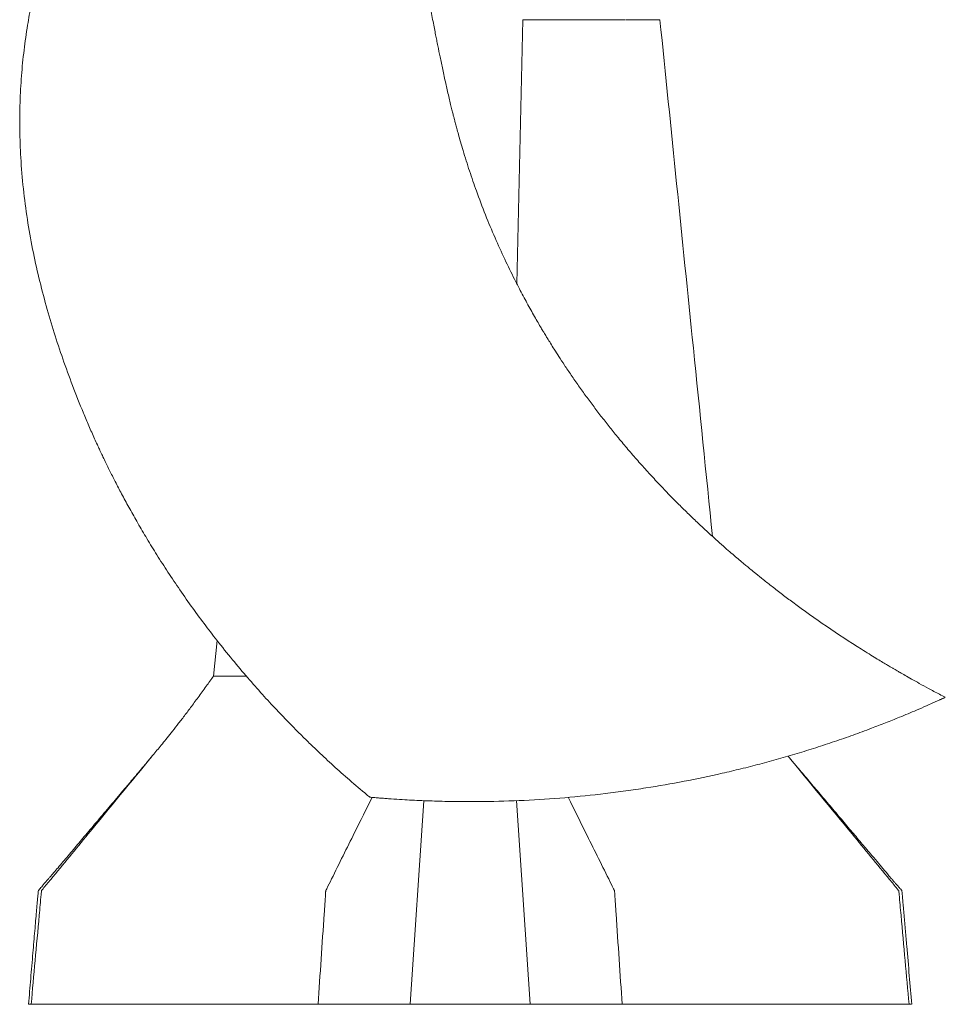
# Model space of a CAD drawing. Header units: millimetres. Extents: x 647 to 1402, y 657 to 2624.
# Tile 1 of 7: x 666 to 1402, y 657 to 1440. Entities that reach past the tile are written whole.
import ezdxf

# ---------------------------------------------------------------- set-up
doc = ezdxf.new("R2010")
doc.units = ezdxf.units.MM

msp = doc.modelspace()

# ---------------------------------------------------------------- linework, layer by layer
at = {"color": 7, "linetype": 'Continuous', "lineweight": 15}
for p, q in [((1066.44, 1439.53), (1061.67, 1229.6)), ((823.36, 946.18), (820.49, 917.97)), ((826.27, 917.97), (846.56, 917.97)), ((976.86, 657.19), (987.75, 818.99)), ((1072.14, 657.19), (1061.25, 819.06)), ((675.54, 657.19), (903.64, 657.19)), ((903.64, 657.19), (976.86, 657.19)), ((976.86, 657.19), (1072.14, 657.19)), ((1072.14, 657.19), (1145.36, 657.19)), ((1145.36, 657.19), (1373.46, 657.19))]:
    msp.add_line(p, q, dxfattribs=at)
for points, knots in [([(896.78, 1783.06), (896.36, 1782.8), (895.51, 1782.27), (893.69, 1781.12), (891.45, 1779.7), (888.76, 1778.22), (885.94, 1776.49), (883, 1774.63), (880.07, 1772.8), (877.18, 1770.99), (874.23, 1769.13), (870.4, 1766.73), (865.83, 1763.86), (860.79, 1760.64), (856.08, 1757.54), (851.55, 1754.45), (846.8, 1751.11), (841.55, 1747.3), (835.86, 1743.07), (829.98, 1738.56), (824.94, 1734.57), (821.06, 1731.42), (818.55, 1729.35), (816.6, 1727.71), (814.91, 1726.28), (813.18, 1724.79), (810.4, 1722.38), (806.66, 1719.02), (802.47, 1715.07), (798.77, 1711.35), (795.49, 1707.85), (792.14, 1704.04), (788.59, 1699.71), (784.66, 1694.7), (780.25, 1688.8), (775.33, 1681.9), (769.42, 1673.24), (762.79, 1662.99), (755.73, 1651.49), (748.96, 1639.88), (742.56, 1628.39), (736.95, 1617.87), (732.08, 1608.38), (727.89, 1599.95), (723.98, 1591.83), (720.35, 1584.07), (717, 1576.69), (713.93, 1569.73), (711.18, 1563.35), (709.01, 1558.15), (707.37, 1554.17), (706.2, 1551.27), (705.24, 1548.87), (704.45, 1546.87), (703.71, 1544.99), (702.85, 1542.79), (701.76, 1539.97), (700.5, 1536.63), (699.16, 1533.04), (696.3, 1525.26), (692.15, 1513.34), (687.11, 1497.47), (682.69, 1481.96), (678.84, 1466.62), (675.47, 1451.08), (672.37, 1433.98), (669.7, 1415.22), (667.66, 1394.72), (666.51, 1373.58), (666.33, 1351.93), (667.16, 1329.04), (669.13, 1305.28), (672.32, 1281), (676.5, 1257.37), (681.55, 1234.43), (687.31, 1212.28), (693.67, 1190.86), (700.65, 1169.78), (708.41, 1148.48), (714.77, 1132.5), (719.22, 1121.89), (721.4, 1116.8), (723.63, 1111.68), (725.88, 1106.66), (727.92, 1102.18), (729.53, 1098.7), (731.02, 1095.52), (732.75, 1091.86), (735.1, 1086.97), (738.33, 1080.4), (742.47, 1072.21), (747.55, 1062.47), (753.24, 1051.96), (759.61, 1040.63), (766.71, 1028.5), (774.58, 1015.61), (783.21, 1002.08), (792.63, 987.99), (802.61, 973.74), (812.83, 959.81), (823.76, 945.56), (835.29, 931.22), (847.38, 916.88), (859.12, 903.59), (869.71, 892.11), (879.15, 882.24), (887.45, 873.81), (895.64, 865.74), (904.97, 856.78), (915.91, 846.63), (928.77, 835.2), (938.51, 826.87), (943.99, 822.37), (944.76, 821.74)], [0, 0, 0, 0, 0.001321, 0.002664, 0.005879, 0.008735, 0.011463, 0.014692, 0.017869, 0.020818, 0.023923, 0.027278, 0.032927, 0.038487, 0.043464, 0.048062, 0.053187, 0.059028, 0.065504, 0.072353, 0.07915, 0.082995, 0.085962, 0.08802, 0.089915, 0.092013, 0.094249, 0.099934, 0.105679, 0.109859, 0.114112, 0.11859, 0.123495, 0.129119, 0.135666, 0.143231, 0.151825, 0.163758, 0.175913, 0.187936, 0.199693, 0.211075, 0.2198, 0.228193, 0.23622, 0.243854, 0.251071, 0.257852, 0.264151, 0.269616, 0.272873, 0.275648, 0.277949, 0.279785, 0.281369, 0.28334, 0.286091, 0.289422, 0.29284, 0.296306, 0.31151, 0.326435, 0.340621, 0.354379, 0.368434, 0.382818, 0.400449, 0.41865, 0.437356, 0.456472, 0.475916, 0.497902, 0.519501, 0.540629, 0.561313, 0.581577, 0.601087, 0.620369, 0.640289, 0.661044, 0.665892, 0.670783, 0.675715, 0.680688, 0.685373, 0.688762, 0.690859, 0.694671, 0.699462, 0.705221, 0.714034, 0.723717, 0.734254, 0.745631, 0.758092, 0.771401, 0.785547, 0.800521, 0.816206, 0.831519, 0.846198, 0.863647, 0.880167, 0.895779, 0.910503, 0.921457, 0.931876, 0.94178, 0.951846, 0.966077, 0.981244, 0.997359, 1, 1, 1, 1]), ([(1402.29, 901.11), (1400.71, 901.92), (1396.26, 904.23), (1389.37, 907.92), (1381.97, 911.96), (1375.73, 915.44), (1370.62, 918.34), (1366.82, 920.52), (1364.17, 922.06), (1362.52, 923.02), (1361.4, 923.68), (1360.49, 924.2), (1359.54, 924.77), (1357.84, 925.77), (1355.19, 927.34), (1351.39, 929.62), (1346.8, 932.4), (1341.44, 935.69), (1328.25, 943.94), (1307.83, 957.34), (1287.05, 972.11), (1272.78, 982.81), (1264.96, 988.82), (1257.93, 994.35), (1252.28, 998.88), (1247.9, 1002.46), (1244.61, 1005.17), (1241.87, 1007.45), (1238.9, 1009.94), (1235.31, 1012.99), (1230.76, 1016.89), (1225.55, 1021.45), (1219.62, 1026.73), (1212.98, 1032.76), (1205.82, 1039.42), (1198.2, 1046.7), (1190.22, 1054.55), (1181.99, 1062.9), (1173.73, 1071.54), (1165.64, 1080.3), (1157.72, 1089.15), (1149.99, 1098.09), (1142.68, 1106.82), (1135.8, 1115.31), (1129.32, 1123.56), (1122.98, 1131.86), (1116.79, 1140.23), (1110.75, 1148.65), (1104.99, 1156.93), (1099.77, 1164.68), (1095.27, 1171.55), (1091.55, 1177.36), (1088.54, 1182.16), (1086.32, 1185.76), (1084.77, 1188.3), (1083.55, 1190.33), (1082.13, 1192.68), (1080.2, 1195.94), (1077.72, 1200.17), (1074.9, 1205.09), (1071.93, 1210.38), (1068.92, 1215.85), (1065.89, 1221.49), (1062.84, 1227.3), (1058.12, 1236.52), (1051.8, 1249.47), (1044.08, 1266.51), (1036.53, 1284.61), (1030.8, 1299.69), (1026.67, 1311.39), (1023.97, 1319.37), (1021.38, 1327.42), (1019.01, 1335.15), (1016.97, 1342.12), (1015.3, 1348.01), (1014, 1352.79), (1013.09, 1356.19), (1012.48, 1358.5), (1012.01, 1360.3), (1011.44, 1362.5), (1010.69, 1365.45), (1009.76, 1369.16), (1008.67, 1373.62), (1007.49, 1378.58), (1006.29, 1383.74), (1004.66, 1390.9), (1002.76, 1399.63), (1000.68, 1409.58), (999.1, 1417.34), (997.94, 1423.2), (997.04, 1427.77), (996.07, 1432.7), (994.96, 1438.32), (993.38, 1446.41), (991.41, 1456.32), (989.61, 1465.61), (988.41, 1472.42), (987.64, 1477.2), (986.92, 1482.21), (986.28, 1487.46), (985.79, 1492.73), (985.48, 1497.59), (985.34, 1501.59), (985.3, 1504.67), (985.3, 1507.31), (985.36, 1510.12), (985.5, 1513.55), (985.79, 1517.66), (986.4, 1523.62), (987.49, 1531.1), (989.21, 1539.68), (991.28, 1547.79), (993.86, 1556.22), (997.1, 1565.07), (1001.19, 1574.46), (1005.29, 1582.41), (1009.01, 1588.78), (1011.94, 1593.44), (1014.64, 1597.4), (1017.24, 1601.01), (1020.06, 1604.71), (1023.45, 1608.86), (1027.48, 1613.52), (1031.99, 1618.28), (1036.66, 1622.75), (1040.89, 1626.52), (1044.6, 1629.64), (1047.76, 1632.22), (1049.8, 1633.86), (1050.79, 1634.62), (1050.81, 1634.64)], [0, 0, 0, 0, 0.005796, 0.016327, 0.025473, 0.033237, 0.039613, 0.044596, 0.047528, 0.049594, 0.050796, 0.051786, 0.052994, 0.05442, 0.058216, 0.063022, 0.068845, 0.075692, 0.083522, 0.119499, 0.155248, 0.166559, 0.177618, 0.187377, 0.195693, 0.201211, 0.20583, 0.20955, 0.21285, 0.218457, 0.224881, 0.232392, 0.24102, 0.250764, 0.261626, 0.272866, 0.285094, 0.298085, 0.311086, 0.324035, 0.33693, 0.349772, 0.362559, 0.373994, 0.385383, 0.396726, 0.408023, 0.419273, 0.430475, 0.440889, 0.449729, 0.457221, 0.463366, 0.468165, 0.470993, 0.473072, 0.475874, 0.479951, 0.485424, 0.491826, 0.498422, 0.505196, 0.512149, 0.519279, 0.526587, 0.545878, 0.566224, 0.587524, 0.609778, 0.618782, 0.627934, 0.637233, 0.646346, 0.654262, 0.66091, 0.666293, 0.670409, 0.672376, 0.674052, 0.676479, 0.679785, 0.68397, 0.688937, 0.694722, 0.700587, 0.706211, 0.718635, 0.729692, 0.739345, 0.744444, 0.749183, 0.754589, 0.760847, 0.767919, 0.781562, 0.793984, 0.79903, 0.80434, 0.809907, 0.815729, 0.821797, 0.827327, 0.83179, 0.834954, 0.837446, 0.840466, 0.84421, 0.848692, 0.853924, 0.863802, 0.873322, 0.882409, 0.891054, 0.902034, 0.913115, 0.924407, 0.931145, 0.93715, 0.942343, 0.946798, 0.951743, 0.957618, 0.964449, 0.972104, 0.97939, 0.986052, 0.991125, 0.995748, 0.999905, 1, 1, 1, 1]), ([(1066.44, 1439.53), (1070.98, 1439.53), (1078.61, 1439.53), (1089.03, 1439.53), (1096.93, 1439.53), (1104.91, 1439.53), (1110.76, 1439.53), (1114.42, 1439.53), (1116.82, 1439.53), (1118.49, 1439.53), (1119.92, 1439.53), (1120.4, 1439.53), (1121.5, 1439.53), (1121.69, 1439.53), (1122.54, 1439.53), (1122.67, 1439.53), (1122.95, 1439.53), (1122.96, 1439.53), (1123.05, 1439.53), (1123.06, 1439.53), (1123.08, 1439.53), (1123.09, 1439.53), (1123.11, 1439.53), (1123.12, 1439.53), (1123.14, 1439.53), (1123.15, 1439.53), (1123.17, 1439.53), (1123.19, 1439.53), (1123.2, 1439.53), (1123.22, 1439.53), (1123.23, 1439.53), (1123.25, 1439.53), (1123.26, 1439.53), (1123.28, 1439.53), (1123.29, 1439.53), (1123.31, 1439.53), (1123.32, 1439.53), (1123.34, 1439.53), (1123.36, 1439.53), (1123.37, 1439.53), (1123.39, 1439.53), (1123.4, 1439.53), (1123.42, 1439.53), (1123.43, 1439.53), (1123.45, 1439.53), (1123.46, 1439.53), (1123.48, 1439.53), (1123.49, 1439.53), (1123.51, 1439.53), (1123.53, 1439.53), (1123.54, 1439.53), (1123.56, 1439.53), (1123.57, 1439.53), (1123.59, 1439.53), (1123.6, 1439.53), (1123.62, 1439.53), (1123.63, 1439.53), (1123.65, 1439.53), (1123.66, 1439.53), (1123.68, 1439.53), (1123.7, 1439.53), (1123.71, 1439.53), (1123.73, 1439.53), (1123.74, 1439.53), (1123.76, 1439.53), (1123.79, 1439.53), (1123.82, 1439.53), (1123.85, 1439.53), (1123.91, 1439.53), (1124.05, 1439.53), (1124.25, 1439.53), (1124.59, 1439.53), (1124.86, 1439.53), (1125.07, 1439.53), (1125.13, 1439.53), (1125.2, 1439.53), (1125.26, 1439.53), (1125.32, 1439.53), (1125.39, 1439.53), (1125.45, 1439.53), (1125.58, 1439.53), (1125.71, 1439.53), (1125.83, 1439.53), (1125.9, 1439.53), (1125.96, 1439.53), (1126.18, 1439.53), (1126.54, 1439.53), (1127.59, 1439.53), (1129.22, 1439.53), (1131.5, 1439.53), (1134.03, 1439.53), (1136.84, 1439.53), (1141.19, 1439.53), (1145.19, 1439.53), (1148.05, 1439.53), (1148.1, 1439.53)], [0, 0, 0, 0, 0.0418656, 0.0627984, 0.0837312, 0.1046639, 0.1255967, 0.1360631, 0.1465295, 0.1569959, 0.1622291, 0.1674623, 0.1674623, 0.1732517, 0.1761465, 0.1775938, 0.1783175, 0.1790412, 0.1792221, 0.1793126, 0.179403, 0.1794935, 0.1795839, 0.1796744, 0.1797649, 0.1798553, 0.1799458, 0.1800362, 0.1801267, 0.1802172, 0.1803076, 0.1803981, 0.1804885, 0.180579, 0.1806695, 0.1807599, 0.1808504, 0.1809408, 0.1810313, 0.1811218, 0.1812122, 0.1813027, 0.1813931, 0.1814836, 0.1815741, 0.1816645, 0.181755, 0.1818454, 0.1819359, 0.1820264, 0.1821168, 0.1822073, 0.1822977, 0.1823882, 0.1824787, 0.1825691, 0.1826596, 0.18275, 0.1828405, 0.1829309, 0.1830214, 0.1831119, 0.1832023, 0.1832928, 0.1833832, 0.1835642, 0.1837451, 0.183926, 0.1841069, 0.1848306, 0.186278, 0.1877253, 0.19062, 0.1909819, 0.1913437, 0.1917056, 0.1920674, 0.1924292, 0.1927911, 0.1931529, 0.1935148, 0.1949621, 0.195324, 0.1956858, 0.1960476, 0.1964095, 0.1993042, 0.2021989, 0.2137778, 0.2253566, 0.2369355, 0.2485143, 0.2600932, 0.2832509, 0.2837102, 0.2837102, 0.2837102, 0.2837102]), ([(1153.39, 1439.53), (1154.46, 1439.53), (1158.36, 1439.53), (1162.1, 1439.53), (1164.74, 1439.53)], [0.29788833, 0.29788833, 0.29788833, 0.29788833, 0.30640865, 0.3287888, 0.3287888, 0.3287888, 0.3287888]), ([(1164.74, 1439.53), (1166.08, 1439.53), (1168.78, 1439.53), (1171.84, 1439.53), (1174.3, 1439.53), (1175.18, 1439.53), (1175.47, 1439.53), (1175.39, 1439.53), (1175.36, 1439.53)], [0, 0, 0, 0, 0.347119, 0.69426, 0.78071, 0.867099, 0.954365, 1, 1, 1, 1]), ([(1217.21, 1028.94), (1212.13, 1078.87), (1198.2, 1215.73), (1184.26, 1352.6), (1175.41, 1439.53)], [0, 0, 0, 0, 0.364868, 1, 1, 1, 1]), ([(820.47, 917.97), (818.54, 915.27), (814.41, 909.49), (808.32, 901.13), (802.29, 892.97), (796.69, 885.54), (791.53, 878.84), (786.85, 872.87), (782.6, 867.58), (780.19, 864.64), (778.99, 863.18)], [0, 0, 0, 0, 0.122991, 0.262885, 0.396925, 0.525646, 0.649638, 0.769547, 0.886081, 1, 1, 1, 1]), ([(820.48, 917.97), (820.48, 917.97), (820.47, 917.97), (820.8, 917.97), (821.5, 917.97), (822.64, 917.97), (824.17, 917.96), (825.57, 917.96), (826.27, 917.97)], [0, 0, 0, 0, 0.007978, 0.200392, 0.393867, 0.587699, 0.793631, 1, 1, 1, 1]), ([(944.77, 821.75), (944.74, 821.75), (944.57, 821.77), (944.96, 821.74), (945.76, 821.66), (946.4, 821.61), (947.51, 821.51), (948.94, 821.39), (951.01, 821.22), (954.03, 820.98), (957.63, 820.7), (963.18, 820.3), (970.06, 819.85), (978.26, 819.4), (988.84, 818.9), (1002.35, 818.45), (1018.73, 818.19), (1040.48, 818.25), (1067.52, 819.06), (1099.83, 821.18), (1126.71, 823.91), (1148.2, 826.69), (1169.1, 829.77), (1194.67, 834.23), (1219.8, 839.5), (1239.83, 844.24), (1254.81, 848.05), (1269.7, 852.12), (1284.58, 856.45), (1299.43, 861.06), (1314.26, 865.95), (1328.97, 871.07), (1342.48, 876.05), (1354.81, 880.8), (1366.73, 885.58), (1377.58, 890.11), (1386.21, 893.85), (1391.12, 896.02), (1394.23, 897.42), (1396.61, 898.49), (1398.61, 899.4), (1400.13, 900.09), (1400.75, 900.37), (1401.05, 900.51)], [0, 0, 0, 0, 0.000881, 0.006233, 0.011745, 0.01989, 0.02405, 0.028305, 0.035761, 0.043372, 0.052859, 0.062455, 0.082044, 0.098662, 0.115283, 0.148866, 0.182811, 0.216801, 0.283103, 0.349495, 0.416141, 0.449509, 0.482876, 0.546292, 0.609789, 0.641656, 0.673523, 0.705441, 0.73736, 0.769772, 0.802197, 0.834665, 0.867146, 0.892386, 0.917644, 0.948511, 0.967012, 0.978124, 0.983682, 0.989391, 0.994043, 0.997173, 1, 1, 1, 1]), ([(1401.05, 900.51), (1401.32, 900.64), (1401.78, 900.85), (1402.26, 901.07), (1402.27, 901.07), (1402.27, 901.07)], [0, 0, 0, 0, 0.442336, 0.722419, 1, 1, 1, 1]), ([(675.54, 657.19), (676.58, 668.68), (678.66, 691.67), (681.29, 720.7), (682.98, 739.45), (683.57, 745.83), (683.64, 746.75), (683.66, 747.12), (683.7, 747.37), (683.73, 747.47), (683.8, 747.6), (683.98, 747.77), (684.22, 748.09), (684.56, 748.47), (686.86, 751.29), (698.84, 765.83), (727.57, 800.72), (757.13, 836.62), (776.69, 860.39), (778.99, 863.18)], [0, 0, 0, 0, 0.125, 0.25, 0.3046875, 0.3105469, 0.3115234, 0.3134766, 0.3139648, 0.3141002, 0.3144531, 0.3154297, 0.3164062, 0.3183594, 0.3203125, 0.3515625, 0.5, 0.75, 0.7832676, 0.7832676, 0.7832676, 0.7832676]), ([(770.83, 853.27), (769, 851.1), (765.18, 846.59), (759.35, 839.69), (753.3, 832.53), (745.9, 823.77), (737.16, 813.45), (727.36, 801.85), (717.99, 790.76), (710.55, 781.95), (704.89, 775.23), (700.83, 770.42), (697.06, 765.94), (693.61, 761.88), (690.86, 758.74), (688.84, 756.44), (687.41, 754.82), (686.04, 753.24), (684.62, 751.52), (683.33, 749.98), (682.45, 748.91), (681.79, 748.14), (681.45, 747.76), (681.14, 747.36), (681.17, 746.35), (680.96, 744.74), (680.69, 741.47), (680.25, 736.77), (679.7, 730.45), (679.07, 723.31), (678.38, 715.36), (677.64, 706.86), (676.56, 694.17), (675.16, 677.59), (674.02, 663.97), (673.45, 657.19)], [0, 0, 0, 0, 0.037744, 0.078215, 0.119577, 0.161809, 0.229887, 0.298374, 0.362427, 0.421766, 0.450747, 0.478476, 0.504913, 0.528277, 0.547926, 0.55853, 0.56804, 0.577138, 0.58831, 0.595966, 0.603391, 0.606668, 0.609288, 0.610173, 0.613243, 0.621439, 0.631735, 0.655274, 0.682562, 0.713456, 0.747827, 0.785428, 0.823573, 0.912185, 1, 1, 1, 1]), ([(1373.46, 657.19), (1372.42, 668.68), (1370.34, 691.67), (1367.71, 720.7), (1366.02, 739.45), (1365.43, 745.83), (1365.36, 746.75), (1365.34, 747.12), (1365.3, 747.37), (1365.27, 747.47), (1365.2, 747.6), (1365.02, 747.77), (1364.78, 748.09), (1364.45, 748.47), (1362.14, 751.29), (1350.16, 765.83), (1321.55, 800.58), (1294.39, 833.57), (1277.26, 854.37)], [0, 0, 0, 0, 0.125, 0.25, 0.3046875, 0.3105469, 0.3115234, 0.3134766, 0.3139648, 0.3141002, 0.3144531, 0.3154297, 0.3164062, 0.3183594, 0.3203125, 0.3515625, 0.5, 0.74825, 0.74825, 0.74825, 0.74825]), ([(1375.55, 657.19), (1374.92, 664.75), (1373.63, 680.15), (1372.15, 697.59), (1371.13, 709.52), (1370.6, 715.68), (1370.06, 721.85), (1369.52, 727.98), (1369.01, 733.77), (1368.57, 738.7), (1368.22, 742.59), (1367.98, 745.17), (1367.85, 746.69), (1367.83, 747.32), (1367.68, 747.63), (1367.07, 748.18), (1366.42, 749.1), (1365.46, 750.23), (1364.77, 751.03), (1364.01, 751.82), (1363.15, 752.75), (1362.14, 753.85), (1360.81, 755.41), (1359.22, 757.31), (1356.51, 760.52), (1352.76, 764.98), (1347.86, 770.79), (1342.05, 777.68), (1335.15, 785.85), (1327.08, 795.41), (1318.46, 805.62), (1309.54, 816.16), (1300.64, 826.68), (1292, 836.91), (1284.53, 845.75), (1279.94, 851.17), (1278.15, 853.29)], [0, 0, 0, 0, 0.0975247, 0.1983693, 0.2247913, 0.2512414, 0.2777521, 0.3043537, 0.3302566, 0.3524013, 0.3679769, 0.380427, 0.3854874, 0.3877581, 0.3883011, 0.3900084, 0.3983623, 0.4024908, 0.4098708, 0.4178705, 0.4228406, 0.4277589, 0.437603, 0.4487013, 0.4607254, 0.4927548, 0.5254291, 0.5604873, 0.6112301, 0.6660599, 0.7250161, 0.7869661, 0.8475832, 0.9064043, 0.9633749, 1, 1, 1, 1]), ([(903.64, 657.19), (904.44, 669.16), (906.06, 693.11), (908.02, 722.3), (909.22, 740.07), (909.61, 745.97), (909.67, 746.81), (909.71, 747.13), (909.7, 747.39), (909.72, 747.47), (909.78, 747.6), (909.88, 747.79), (910.04, 748.11), (910.24, 748.51), (911.69, 751.43), (919.16, 766.48), (931.18, 790.68), (941.92, 812.29), (946.54, 821.6)], [0, 0, 0, 0, 0.125, 0.25, 0.3046875, 0.3105469, 0.3115234, 0.3134766, 0.3139648, 0.3141002, 0.3144531, 0.3154297, 0.3164062, 0.3183594, 0.3203125, 0.3515625, 0.5, 0.6123453, 0.6123453, 0.6123453, 0.6123453]), ([(1145.36, 657.19), (1144.56, 669.16), (1142.94, 693.11), (1140.98, 722.3), (1139.78, 740.07), (1139.39, 745.97), (1139.33, 746.81), (1139.29, 747.13), (1139.3, 747.39), (1139.28, 747.47), (1139.22, 747.6), (1139.12, 747.79), (1138.96, 748.11), (1138.76, 748.51), (1137.31, 751.43), (1129.84, 766.48), (1117.81, 790.69), (1107.07, 812.32), (1102.44, 821.64)], [0, 0, 0, 0, 0.125, 0.25, 0.3046875, 0.3105469, 0.3115234, 0.3134766, 0.3139648, 0.3141002, 0.3144531, 0.3154297, 0.3164062, 0.3183594, 0.3203125, 0.3515625, 0.5, 0.612516, 0.612516, 0.612516, 0.612516]), ([(673.54, 657.19), (673.52, 657.19), (673.46, 657.19), (674.07, 657.19), (675.05, 657.19), (675.54, 657.19)], [0, 0, 0, 0, 0.1908063, 0.5955642, 1, 1, 1, 1]), ([(1373.46, 657.19), (1373.95, 657.19), (1374.93, 657.19), (1375.54, 657.19), (1375.48, 657.19), (1375.46, 657.19)], [0, 0, 0, 0, 0.404451, 0.809225, 1, 1, 1, 1])]:
    msp.add_open_spline(points, degree=3, knots=knots, dxfattribs=at)
msp.add_open_spline([(1148.61, 1439.53), (1150.17, 1439.53), (1151.78, 1439.53), (1153.39, 1439.53)], degree=3, dxfattribs=at)

doc.saveas('drawing.dxf')
